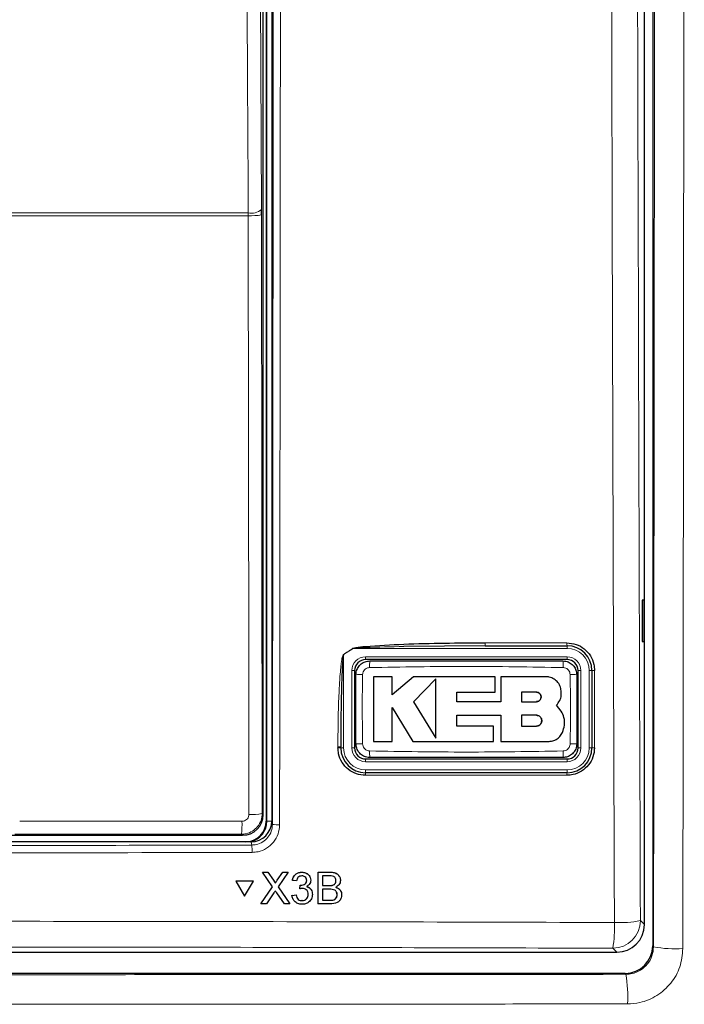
# Model space of a CAD drawing. Header units: millimetres. Extents: x 5 to 418, y 2 to 292.
# Tile 6 of 47: x 78 to 94, y 147 to 171. Entities that reach past the tile are written whole.
import ezdxf

# ---------------------------------------------------------------- set-up
doc = ezdxf.new("R2010")
doc.units = ezdxf.units.MM

msp = doc.modelspace()

# ---------------------------------------------------------------- linework, layer by layer
at = {"color": 7, "linetype": 'Continuous', "lineweight": 25}
for p, q in [((93.6388, 217.7417), (93.6388, 148.3058)), ((93.4376, 148.818), (93.4376, 194.0306)), ((84.2317, 151.4748), (84.2317, 188.7964)), ((84.3043, 188.9522), (84.3043, 151.3189)), ((84.4376, 188.9857), (84.4376, 151.3201)), ((84.1896, 165.9564), (84.1892, 166.0874)), ((93.4359, 156.6523), (93.3852, 156.6532)), ((93.3852, 156.6532), (93.3852, 155.6513)), ((93.4359, 155.6522), (93.4359, 156.6523)), ((89.5911, 155.5522), (87.6284, 155.5354)), ((89.5911, 155.5522), (91.571, 155.5522)), ((93.3852, 155.6513), (93.4359, 155.6522)), ((91.571, 155.2189), (86.7043, 155.2189)), ((86.4376, 154.9522), (86.4376, 153.0856)), ((87.3486, 154.8036), (86.8977, 154.8036)), ((87.3486, 154.3664), (87.3486, 154.8036)), ((87.8617, 154.8036), (87.3486, 154.3664)), ((89.8292, 154.8036), (87.8617, 154.8036)), ((89.8292, 154.4333), (89.8292, 154.8036)), ((89.9717, 154.8036), (89.9717, 154.1969)), ((91.0561, 154.8036), (89.9717, 154.8036)), ((91.8376, 153.0856), (91.8376, 154.9522)), ((92.171, 154.9522), (92.171, 153.0856)), ((88.3994, 154.7548), (87.8617, 154.2016)), ((88.9098, 154.4333), (89.8292, 154.4333)), ((88.9098, 154.1969), (88.9098, 154.4333)), ((90.8285, 154.4304), (90.4716, 154.4304)), ((90.4716, 154.4304), (90.4716, 154.2016)), ((87.3483, 154.0586), (87.8446, 153.2429)), ((87.3483, 153.2429), (87.3483, 154.0586)), ((87.8617, 154.2016), (88.3994, 153.3178)), ((89.9717, 154.1969), (88.9098, 154.1969)), ((90.4716, 154.2016), (90.8285, 154.2016)), ((91.4305, 153.9739), (91.3138, 154.1184)), ((88.9101, 153.8741), (89.9717, 153.8741)), ((88.9101, 153.6127), (88.9101, 153.8741)), ((89.9717, 153.8741), (89.9717, 153.2429)), ((90.4716, 153.8741), (90.4716, 153.6127)), ((90.8285, 153.8741), (90.4716, 153.8741)), ((89.7923, 153.6127), (88.9101, 153.6127)), ((89.7923, 153.2429), (89.7923, 153.6127)), ((90.4716, 153.6127), (90.8285, 153.6127)), ((86.1043, 153.0856), (86.1043, 153.1086)), ((86.8977, 153.2429), (87.3483, 153.2429)), ((87.8446, 153.2429), (89.7923, 153.2429)), ((89.9717, 153.2429), (91.1355, 153.2429)), ((86.7043, 152.8189), (91.571, 152.8189)), ((91.571, 152.4856), (86.7043, 152.4856)), ((77.9224, 150.9748), (83.7318, 150.9748)), ((83.9383, 150.8189), (62.9369, 150.8189)), ((84.2138, 150.0861), (84.344, 150.0861)), ((84.215, 150.0839), (84.2138, 150.0861)), ((84.458, 149.7305), (84.215, 150.0839)), ((84.215, 150.0839), (84.3451, 150.0839)), ((84.3451, 150.0839), (84.344, 150.0861)), ((84.344, 150.0861), (84.4772, 149.8924)), ((84.3451, 150.0839), (84.4784, 149.8902)), ((84.5682, 149.89), (84.7018, 150.0839)), ((84.8338, 150.0839), (84.5891, 149.7293)), ((84.7018, 150.0839), (84.7007, 150.086)), ((84.7018, 150.0839), (84.8338, 150.0839)), ((84.8338, 150.0839), (84.8327, 150.086)), ((85.1614, 150.0839), (85.1602, 150.086)), ((85.5543, 149.3189), (85.5561, 150.0839)), ((85.5561, 150.0839), (85.555, 150.086)), ((85.5561, 150.0839), (85.843, 150.0839)), ((83.571, 149.8677), (83.5698, 149.8699)), ((83.9929, 149.8699), (83.5698, 149.8699)), ((83.9941, 149.8677), (83.571, 149.8677)), ((83.571, 149.8677), (83.7817, 149.5018)), ((83.7817, 149.5018), (83.9941, 149.8677)), ((83.9941, 149.8677), (83.9929, 149.8699)), ((84.5098, 149.8404), (84.5085, 149.8429)), ((84.9368, 149.8877), (84.9357, 149.8899)), ((85.035, 149.8779), (84.9368, 149.8877)), ((85.1225, 149.7701), (85.1214, 149.7722)), ((85.1367, 149.769), (85.1355, 149.7711)), ((85.2806, 149.8862), (85.2795, 149.8883)), ((85.3565, 149.9776), (85.3552, 149.98)), ((85.664, 149.9956), (85.6634, 149.7602)), ((85.8099, 149.9956), (85.664, 149.9956)), ((85.9134, 149.7693), (85.9123, 149.7715)), ((85.9878, 149.8761), (85.9866, 149.8783)), ((86.0731, 149.9756), (86.0718, 149.9781)), ((84.1739, 149.3189), (84.458, 149.7305)), ((84.4876, 149.5822), (84.3057, 149.3189)), ((84.741, 149.3189), (84.5552, 149.5892)), ((84.5891, 149.7293), (84.8713, 149.3189)), ((84.9261, 149.5249), (85.0244, 149.5347)), ((85.0244, 149.5347), (85.0232, 149.5368)), ((85.1122, 149.6818), (85.1111, 149.6839)), ((85.1122, 149.6818), (85.1225, 149.7701)), ((85.3191, 149.5498), (85.318, 149.552)), ((85.3942, 149.6496), (85.393, 149.652)), ((85.6632, 149.672), (85.6626, 149.4072)), ((85.832, 149.672), (85.6632, 149.672)), ((85.6634, 149.7602), (85.8213, 149.7602)), ((86.0165, 149.5396), (86.0153, 149.5418)), ((86.1039, 149.6268), (86.1025, 149.6293)), ((84.1739, 149.3189), (84.1727, 149.3211)), ((84.3057, 149.3189), (84.1739, 149.3189)), ((84.8713, 149.3189), (84.741, 149.3189)), ((84.8713, 149.3189), (84.8702, 149.321)), ((84.9261, 149.5249), (84.925, 149.527)), ((84.9521, 149.4322), (84.9534, 149.4298)), ((85.1677, 149.3974), (85.1666, 149.3995)), ((85.5543, 149.3189), (85.5531, 149.3211)), ((85.8419, 149.3189), (85.5543, 149.3189)), ((85.6626, 149.4072), (85.8438, 149.4072)), ((85.9094, 149.4109), (85.9082, 149.413)), ((54.1034, 148.1522), (92.7719, 148.1522)), ((92.9722, 147.6392), (53.903, 147.6392))]:
    msp.add_line(p, q, dxfattribs=at)
at = {"color": 7, "linetype": 'Continuous', "lineweight": 18}
for p, q in [((84.3189, 151.3189), (84.3189, 188.9522)), ((63.008, 166.0011), (83.8673, 166.0011)), ((83.868, 165.9356), (83.8673, 166.0011)), ((84.1896, 165.9564), (84.2053, 151.5011)), ((83.868, 165.9356), (63.0072, 165.9356)), ((86.4006, 155.4856), (86.171, 155.3382)), ((86.398, 155.4896), (86.4006, 155.4856)), ((91.571, 155.4856), (86.4006, 155.4856)), ((89.5878, 155.623), (91.5673, 155.623)), ((91.571, 155.4856), (91.571, 155.5522)), ((86.171, 155.3382), (86.1684, 155.3423)), ((86.171, 155.3382), (86.171, 153.0856)), ((86.7043, 155.2856), (91.571, 155.2856)), ((86.7043, 155.2856), (86.7043, 155.2189)), ((91.571, 155.2856), (91.571, 155.2189)), ((86.371, 153.0856), (86.371, 154.9522)), ((86.371, 154.9522), (86.4376, 154.9522)), ((91.8376, 154.9522), (91.9043, 154.9522)), ((91.9043, 154.9522), (91.9043, 153.0856)), ((92.1043, 153.0856), (92.1043, 154.9522)), ((92.1043, 154.9522), (92.171, 154.9522)), ((86.0351, 153.0898), (86.0351, 153.1128)), ((86.171, 153.0856), (86.1043, 153.0856)), ((86.371, 153.0856), (86.4376, 153.0856)), ((91.8376, 153.0856), (91.9043, 153.0856)), ((92.1043, 153.0856), (92.171, 153.0856)), ((86.7043, 152.8189), (86.7043, 152.7522)), ((91.571, 152.7522), (86.7043, 152.7522)), ((91.571, 152.8189), (91.571, 152.7522)), ((91.5673, 152.4232), (86.7016, 152.4232)), ((86.7043, 152.5522), (91.571, 152.5522)), ((86.7043, 152.5522), (86.7043, 152.4856)), ((91.571, 152.5522), (91.571, 152.4856)), ((84.2053, 151.5011), (84.2317, 151.4748)), ((84.3189, 151.3189), (84.3043, 151.3189)), ((84.3189, 151.3189), (84.4376, 151.3189)), ((84.4376, 151.3201), (84.4536, 151.2398)), ((83.7318, 150.9748), (83.7055, 151.0011)), ((83.9541, 150.7395), (83.9383, 150.8189)), ((85.843, 150.0839), (85.8418, 150.0861)), ((84.4784, 149.8902), (84.4772, 149.8924)), ((84.5682, 149.89), (84.567, 149.8922)), ((85.8213, 149.7602), (85.8202, 149.7624)), ((85.8438, 149.4072), (85.8427, 149.4094)), ((93.3405, 148.9151), (93.4376, 148.818)), ((92.7719, 148.1522), (92.6748, 148.2494)), ((93.6388, 148.3058), (93.6594, 148.2852)), ((92.9926, 147.6188), (92.9722, 147.6392))]:
    msp.add_line(p, q, dxfattribs=at)
at = {"color": 7, "linetype": 'Continuous', "lineweight": 18, "flags": 128}
for points in [[(84.1095, 183.0992), (84.1492, 174.6152), (84.1892, 166.0874)], [(83.8673, 166.0011), (83.8642, 166.645), (83.8521, 169.2206), (83.8037, 179.5229), (83.7873, 183.0129)], [(83.8838, 151.4804), (83.8831, 152.1458), (83.8802, 154.8072), (83.868, 165.9356)]]:
    msp.add_lwpolyline(points, dxfattribs=at)
at = {"color": 7, "linetype": 'Continuous', "lineweight": 18}
for centre, radius, start, end in [((83.9363, 166.3871), 0.3921, 259.85332, 310.15136), ((83.9427, 167.2789), 1.3454, 266.81598, 280.57109), ((89.957, 155.6046), 0.3697, 177.15423, 188.14169), ((91.8967, 155.6046), 0.33, 176.81302, 189.1309), ((91.571, 154.9522), 0.5333, 0, 90), ((86.7043, 154.9522), 0.3333, 90, 180), ((91.571, 154.9522), 0.3333, 0, 90), ((88.8202, 155.0645), 2.0195, 176.56216, 181.10549), ((89.456, 155.0645), 2.0186, 358.89403, 3.43939), ((86.5922, 152.9242), 1.9319, 88.84251, 93.59694), ((91.6831, 152.9241), 1.932, 86.40337, 91.15738), ((92.2188, 154.7022), 0.2546, 86.60847, 100.82355), ((86.0528, 152.8318), 0.2815, 79.45271, 93.60081), ((86.5922, 155.1129), 1.9311, 266.40183, 271.15784), ((91.6831, 155.1127), 1.9309, 268.842, 273.5986), ((86.0528, 152.8089), 0.2814, 79.44904, 93.60204), ((86.7043, 153.0856), 0.5333, 180, 270), ((86.7043, 153.0856), 0.3333, 180, 270), ((88.8171, 152.9733), 2.0164, 178.89291, 183.443), ((89.457, 152.9733), 2.0176, 356.55901, 1.10646), ((91.571, 153.0856), 0.5333, 270, 0), ((91.571, 153.0856), 0.3333, 270, 0), ((92.2188, 152.8428), 0.2475, 86.51262, 101.13723), ((87.0813, 152.4381), 0.38, 172.81916, 182.25153), ((91.8464, 152.4381), 0.2795, 170.21, 183.05606), ((83.9585, 152.8234), 1.3451, 266.81619, 280.57211), ((81.4258, 151.2423), 2.2924, 353.962, 1.78482), ((84.5838, 151.936), 0.7083, 259.41118, 273.41218), ((82.2495, 150.5996), 1.7104, 358.75889, 4.69162), ((92.6726, 148.9172), 0.6679, 270.1836, 359.8164), ((89.7697, 148.7438), 2.9468, 350.34001, 2.46103), ((92.8424, 151.4815), 2.6143, 267.18174, 280.98479), ((94.1909, 150.9601), 2.7272, 258.76272, 273.71764), ((89.7674, 147.0844), 3.2692, 356.85069, 9.40943)]:
    msp.add_arc(centre, radius, start, end, dxfattribs=at)
at = {"color": 7, "linetype": 'Continuous', "lineweight": 25}
for centre, radius, start, end in [((91.571, 154.9522), 0.6, 0, 90), ((86.7043, 154.9522), 0.2667, 90, 180), ((91.571, 154.9522), 0.2667, 0, 90), ((86.7043, 153.0856), 0.6, 180, 270), ((86.7043, 153.0856), 0.2667, 180, 270), ((91.571, 153.0856), 0.6, 270, 0), ((91.571, 153.0856), 0.2667, 270, 0), ((83.8043, 151.3189), 0.5, 270, 0), ((83.8043, 151.3189), 0.5146, 283.67927, 0)]:
    msp.add_arc(centre, radius, start, end, dxfattribs=at)
for centre, major_axis, ratio, start_param, end_param in [((83.7317, 151.4748), (0.3536, 0.3536), 0.9998985, 3.9271431, 5.4976349), ((83.9375, 151.3208), (0.0982, -0.4923), 0.9960441, 6.0870179, 7.6562931), ((92.77, 148.8198), (0.4727, -0.4727), 0.9972647, 5.4991567, 7.0672139), ((92.972, 148.306), (0.4716, -0.4716), 0.9996346, 5.4979394, 7.0684312)]:
    msp.add_ellipse(centre, major_axis=major_axis, ratio=ratio, start_param=start_param, end_param=end_param, dxfattribs=at)
at = {"color": 7, "linetype": 'Continuous', "lineweight": 18}
msp.add_ellipse((73.4376, 145.8719), major_axis=(294.0328, 0), ratio=0.0174551, start_param=1.5358685, end_param=1.5544927, dxfattribs=at)
for points, knots in [([(92.7138, 148.8704), (92.7123, 149.3138), (92.7044, 151.531), (92.6734, 160.8459), (92.6371, 174.1502), (92.6181, 185.6877), (92.6108, 190.117)], [0, 0, 0, 0, 0.0322876, 0.1614382, 0.6780666, 1, 1, 1, 1]), ([(93.2379, 190.1352), (93.2496, 183.2617), (93.273, 169.5118), (93.318, 155.7816), (93.3405, 148.9151)], [0, 0, 0, 0, 0.4998997, 1, 1, 1, 1]), ([(93.6594, 148.2852), (93.667, 155.1076), (93.6785, 165.4399), (93.6887, 179.2985), (93.6922, 186.3297), (93.694, 189.8456)], [0, 0, 0, 0, 0.4928622, 0.7464149, 1, 1, 1, 1]), ([(94.4025, 189.8287), (94.4007, 186.3108), (94.3971, 179.2745), (94.3869, 165.4061), (94.3753, 155.066), (94.3677, 148.2386)], [0, 0, 0, 0, 0.2535527, 0.5071378, 1, 1, 1, 1]), ([(84.4536, 151.2398), (84.4603, 157.5335), (84.4735, 170.123), (84.4808, 182.7286), (84.4844, 189.0325)], [0, 0, 0, 0, 0.4999168, 1, 1, 1, 1]), ([(84.6567, 189.0277), (84.6567, 188.9167), (84.6564, 188.3613), (84.6552, 186.029), (84.6499, 176.7003), (84.6405, 164.6527), (84.6294, 154.3919), (84.6259, 151.229)], [0, 0, 0, 0, 0.00880866, 0.0440433, 0.18498232, 0.74876631, 1, 1, 1, 1]), ([(86.1684, 155.3423), (86.2059, 155.3662), (86.2826, 155.415), (86.3589, 155.4644), (86.398, 155.4896)], [0, 0, 0, 0, 0.4887733, 1, 1, 1, 1]), ([(87.6284, 155.5354), (87.3188, 155.527), (86.9319, 155.5165), (86.5214, 155.5045), (86.4228, 155.4891), (86.4006, 155.4856)], [0, 0, 0, 0, 0.75653229, 0.94513157, 1, 1, 1, 1]), ([(86.0351, 153.1128), (86.0353, 153.2015), (86.0365, 153.6451), (86.0493, 154.2105), (86.08, 154.7603), (86.0999, 154.9999), (86.1168, 155.1445), (86.1303, 155.2312), (86.1432, 155.2886), (86.1528, 155.3228), (86.1645, 155.3395), (86.1676, 155.3417), (86.1684, 155.3423)], [0, 0, 0, 0, 0.1187958, 0.5940496, 0.7569485, 0.8560529, 0.9159262, 0.9518655, 0.9733043, 0.994839, 0.9987729, 1, 1, 1, 1]), ([(86.801, 155.0255), (86.7822, 155.0233), (86.7444, 155.0189), (86.6941, 154.9894), (86.6557, 154.9466), (86.6348, 154.8994), (86.6322, 154.868), (86.6312, 154.8557)], [0, 0, 0, 0, 0.2133959, 0.4285917, 0.6443188, 0.859268, 1, 1, 1, 1]), ([(91.4742, 155.0255), (90.6955, 155.039), (89.1378, 155.0659), (87.5801, 155.039), (86.801, 155.0255)], [0, 0, 0, 0, 0.4998954, 1, 1, 1, 1]), ([(91.6441, 154.8557), (91.6419, 154.8745), (91.6375, 154.9124), (91.6079, 154.9627), (91.565, 155.001), (91.5178, 155.0219), (91.4866, 155.0245), (91.4742, 155.0255)], [0, 0, 0, 0, 0.2138446, 0.4291993, 0.6449134, 0.8596426, 1, 1, 1, 1]), ([(86.6312, 154.8557), (86.6275, 154.6382), (86.6179, 154.0804), (86.6261, 153.5225), (86.6312, 153.1822)], [0, 0, 0, 0, 0.3898707, 1, 1, 1, 1]), ([(91.6441, 153.1822), (91.6478, 153.3996), (91.6574, 153.9574), (91.6491, 154.5153), (91.6441, 154.8557)], [0, 0, 0, 0, 0.38987243, 1, 1, 1, 1]), ([(92.2338, 154.9563), (92.2338, 154.912), (92.2338, 154.6902), (92.2338, 154.068), (92.2338, 153.4902), (92.2338, 153.0898)], [0, 0, 0, 0, 0.0712947, 0.3564733, 1, 1, 1, 1]), ([(86.6312, 153.1822), (86.6334, 153.1633), (86.6378, 153.1254), (86.6674, 153.0751), (86.7102, 153.0368), (86.7574, 153.016), (86.7887, 153.0133), (86.801, 153.0123)], [0, 0, 0, 0, 0.2138472, 0.4292026, 0.6449166, 0.8596444, 1, 1, 1, 1]), ([(91.4742, 153.0123), (91.493, 153.0145), (91.5309, 153.0189), (91.5812, 153.0484), (91.6195, 153.0912), (91.6404, 153.1385), (91.643, 153.1698), (91.6441, 153.1822)], [0, 0, 0, 0, 0.2133947, 0.4285895, 0.6443155, 0.8592654, 1, 1, 1, 1]), ([(86.801, 153.0123), (87.5797, 152.9988), (89.1375, 152.9719), (90.6952, 152.9988), (91.4742, 153.0123)], [0, 0, 0, 0, 0.4998954, 1, 1, 1, 1]), ([(84.2053, 151.5011), (84.1998, 151.445), (84.1888, 151.3325), (84.1027, 151.1827), (83.9761, 151.0698), (83.8356, 151.0098), (83.7426, 151.0036), (83.7055, 151.0011)], [0, 0, 0, 0, 0.214575, 0.4294572, 0.6438367, 0.8576313, 1, 1, 1, 1]), ([(83.7171, 151.3137), (83.7295, 151.3145), (83.7605, 151.3165), (83.8074, 151.3365), (83.8497, 151.3742), (83.8784, 151.4242), (83.882, 151.4617), (83.8838, 151.4804)], [0, 0, 0, 0, 0.1424488, 0.3561852, 0.5704207, 0.7852495, 1, 1, 1, 1]), ([(78.347, 151.3161), (78.5324, 151.316), (79.6065, 151.3157), (81.3967, 151.315), (83.0011, 151.3141), (83.7171, 151.3137)], [0, 0, 0, 0, 0.1035199, 0.5999338, 1, 1, 1, 1]), ([(83.9541, 150.7395), (83.9907, 150.742), (84.0832, 150.7484), (84.2235, 150.8083), (84.3505, 150.9215), (84.4369, 151.0713), (84.4481, 151.1836), (84.4536, 151.2398)], [0, 0, 0, 0, 0.1400742, 0.35505, 0.5700538, 0.7850316, 1, 1, 1, 1]), ([(84.6259, 151.229), (84.6185, 151.1542), (84.6036, 151.0044), (84.4883, 150.8048), (84.3189, 150.654), (84.1317, 150.5743), (84.0082, 150.5659), (83.9595, 150.5626)], [0, 0, 0, 0, 0.2149317, 0.4298773, 0.6448764, 0.8598859, 1, 1, 1, 1]), ([(62.9211, 150.7395), (66.4248, 150.7322), (73.4358, 150.7175), (80.4468, 150.7322), (83.9541, 150.7395)], [0, 0, 0, 0, 0.4997441, 1, 1, 1, 1]), ([(83.9595, 150.5626), (83.8484, 150.5623), (83.2931, 150.5608), (80.9607, 150.5549), (76.398, 150.5475), (69.9371, 150.5468), (65.2562, 150.5573), (62.9158, 150.5626)], [0, 0, 0, 0, 0.0158376, 0.0791881, 0.332598, 0.666299, 1, 1, 1, 1]), ([(54.1614, 148.8704), (54.6051, 148.8717), (56.8237, 148.8784), (62.598, 148.8925), (71.4908, 148.9027), (82.1288, 148.8979), (89.1982, 148.8795), (92.7138, 148.8704)], [0, 0, 0, 0, 0.03456624, 0.17283554, 0.44954959, 0.72626364, 1, 1, 1, 1]), ([(92.6748, 148.2494), (89.4763, 148.2578), (83.0793, 148.2748), (73.46, 148.2812), (63.8295, 148.2749), (57.4102, 148.2579), (54.2005, 148.2494)], [0, 0, 0, 0, 0.2495637, 0.4991275, 0.7495637, 1, 1, 1, 1]), ([(93.6594, 148.2852), (93.6519, 148.2105), (93.637, 148.0612), (93.522, 147.8615), (93.3529, 147.7108), (93.1656, 147.6306), (93.042, 147.6222), (92.9926, 147.6188)], [0, 0, 0, 0, 0.21503447, 0.42964789, 0.64376187, 0.85780447, 1, 1, 1, 1]), ([(93.0317, 146.9048), (93.1306, 146.9114), (93.3788, 146.928), (93.7541, 147.0884), (94.0927, 147.39), (94.323, 147.7895), (94.3528, 148.0889), (94.3677, 148.2386)], [0, 0, 0, 0, 0.14219086, 0.35647684, 0.57086591, 0.78546862, 1, 1, 1, 1]), ([(53.8826, 147.6188), (55.8489, 147.617), (60.0878, 147.6131), (66.6062, 147.6097), (73.4349, 147.6084), (80.2649, 147.6097), (86.786, 147.613), (91.0262, 147.617), (92.9926, 147.6188)], [0, 0, 0, 0, 0.150956, 0.3254264, 0.4998969, 0.6744672, 0.8490374, 1, 1, 1, 1]), ([(93.0317, 146.9048), (91.0613, 146.9029), (86.8126, 146.8989), (80.2785, 146.8955), (73.4349, 146.8943), (66.5926, 146.8955), (60.0612, 146.8989), (55.8138, 146.9029), (53.8436, 146.9048)], [0, 0, 0, 0, 0.1509637, 0.3255339, 0.5001042, 0.674574, 0.8490439, 1, 1, 1, 1])]:
    msp.add_open_spline(points, degree=3, knots=knots, dxfattribs=at)
at = {"color": 7, "linetype": 'Continuous', "lineweight": 25}
for points, knots in [([(86.398, 155.4896), (86.4201, 155.4966), (86.5165, 155.5269), (86.9303, 155.5518), (87.9671, 155.6163), (88.9328, 155.6203), (89.5878, 155.623)], [0, 0, 0, 0, 0.0217458, 0.0946594, 0.3858775, 1, 1, 1, 1]), ([(91.5673, 155.623), (91.6424, 155.6156), (91.7925, 155.6008), (91.9924, 155.4855), (92.1432, 155.3159), (92.2226, 155.1285), (92.2307, 155.0049), (92.2338, 154.9563)], [0, 0, 0, 0, 0.2148595, 0.4297052, 0.6450146, 0.8605847, 1, 1, 1, 1]), ([(86.171, 155.3382), (86.1706, 155.3377), (86.1688, 155.3351), (86.163, 155.3173), (86.1583, 155.2841), (86.1519, 155.2268), (86.1451, 155.1403), (86.1367, 154.9956), (86.1268, 154.756), (86.1114, 154.206), (86.105, 153.6409), (86.1044, 153.1973), (86.1043, 153.1086)], [0, 0, 0, 0, 0.0008969, 0.0042175, 0.0248093, 0.0459394, 0.0816594, 0.1414388, 0.24064, 0.4039323, 0.8807844, 1, 1, 1, 1]), ([(86.471, 154.8522), (86.4726, 154.8769), (86.4767, 154.9388), (86.5167, 155.0326), (86.592, 155.1171), (86.6919, 155.1745), (86.7668, 155.1819), (86.8043, 155.1856)], [0, 0, 0, 0, 0.14147394, 0.35611821, 0.57075888, 0.78538601, 1, 1, 1, 1]), ([(86.8043, 155.1856), (87.5822, 155.1856), (89.1378, 155.1856), (90.6933, 155.1856), (91.471, 155.1856)], [0, 0, 0, 0, 0.5001048, 1, 1, 1, 1]), ([(91.471, 155.1856), (91.4956, 155.184), (91.5575, 155.1799), (91.6513, 155.1399), (91.7358, 155.0645), (91.7932, 154.9646), (91.8006, 154.8897), (91.8043, 154.8522)], [0, 0, 0, 0, 0.1414239, 0.3560694, 0.5707203, 0.7853678, 1, 1, 1, 1]), ([(86.471, 153.1856), (86.471, 153.5245), (86.471, 154.0801), (86.471, 154.6356), (86.471, 154.8522)], [0, 0, 0, 0, 0.6100731, 1, 1, 1, 1]), ([(86.8977, 154.8036), (86.8977, 154.5984), (86.8977, 154.0783), (86.8977, 153.558), (86.8977, 153.2429)], [0, 0, 0, 0, 0.3944639, 1, 1, 1, 1]), ([(91.4305, 154.4291), (91.4264, 154.4712), (91.4181, 154.5553), (91.3537, 154.6675), (91.2588, 154.7522), (91.1534, 154.7972), (91.0838, 154.8018), (91.0561, 154.8036)], [0, 0, 0, 0, 0.2145095, 0.4290165, 0.6435823, 0.8581821, 1, 1, 1, 1]), ([(91.8043, 154.8522), (91.8043, 154.5133), (91.8043, 153.9577), (91.8043, 153.4022), (91.8043, 153.1856)], [0, 0, 0, 0, 0.610073, 1, 1, 1, 1]), ([(88.3994, 153.3178), (88.3994, 153.5221), (88.3994, 154.0004), (88.3994, 154.4801), (88.3994, 154.7548)], [0, 0, 0, 0, 0.4272676, 1, 1, 1, 1]), ([(90.8285, 154.2016), (90.8414, 154.2029), (90.8673, 154.2054), (90.9016, 154.2253), (90.9276, 154.2545), (90.9424, 154.2909), (90.9443, 154.3301), (90.9331, 154.3676), (90.9101, 154.3993), (90.8781, 154.4214), (90.8491, 154.4297), (90.8324, 154.4302), (90.8285, 154.4304)], [0, 0, 0, 0, 0.107912, 0.2158215, 0.3237606, 0.431549, 0.5390752, 0.6463231, 0.7533518, 0.8602722, 0.9672328, 1, 1, 1, 1]), ([(90.8285, 154.4304), (90.8414, 154.4291), (90.8671, 154.4266), (90.9013, 154.4069), (90.9273, 154.3779), (90.9422, 154.3418), (90.9444, 154.3028), (90.9335, 154.2653), (90.9108, 154.2334), (90.8788, 154.2109), (90.8496, 154.2023), (90.8326, 154.2017), (90.8285, 154.2016)], [0, 0, 0, 0, 0.1072013, 0.2144115, 0.3214264, 0.4283404, 0.5353131, 0.6424692, 0.7498884, 0.8575849, 0.9654849, 1, 1, 1, 1]), ([(91.3138, 154.1184), (91.3424, 154.153), (91.3995, 154.2222), (91.4318, 154.3354), (91.4309, 154.4046), (91.4305, 154.4291)], [0, 0, 0, 0, 0.3920945, 0.7842199, 1, 1, 1, 1]), ([(90.8285, 153.6127), (90.8432, 153.6141), (90.8726, 153.617), (90.9117, 153.6395), (90.9414, 153.6726), (90.9584, 153.7139), (90.9609, 153.7585), (90.9485, 153.8013), (90.9225, 153.8378), (90.886, 153.8635), (90.8526, 153.8733), (90.8332, 153.8739), (90.8285, 153.8741)], [0, 0, 0, 0, 0.1072306, 0.2144698, 0.3215203, 0.4284677, 0.5354559, 0.6425997, 0.7499807, 0.8576276, 0.9654903, 1, 1, 1, 1]), ([(90.8285, 153.8741), (90.8433, 153.8726), (90.8728, 153.8697), (90.912, 153.847), (90.9417, 153.8137), (90.9586, 153.7721), (90.9608, 153.7273), (90.948, 153.6845), (90.9218, 153.6483), (90.8851, 153.6229), (90.852, 153.6134), (90.833, 153.6128), (90.8285, 153.6127)], [0, 0, 0, 0, 0.10791797, 0.21583487, 0.32374849, 0.43148866, 0.53897013, 0.64619528, 0.75323005, 0.86017918, 0.9671761, 1, 1, 1, 1]), ([(91.4566, 153.4585), (91.4772, 153.5161), (91.5185, 153.6313), (91.507, 153.8161), (91.4555, 153.9224), (91.4305, 153.9739)], [0, 0, 0, 0, 0.3406013, 0.6812116, 1, 1, 1, 1]), ([(91.1355, 153.2429), (91.1745, 153.2467), (91.2525, 153.2543), (91.3559, 153.3142), (91.4232, 153.3874), (91.4482, 153.4406), (91.4566, 153.4585)], [0, 0, 0, 0, 0.28497304, 0.56994389, 0.85495939, 1, 1, 1, 1]), ([(86.8043, 152.8522), (86.7797, 152.8539), (86.7177, 152.858), (86.624, 152.8979), (86.5394, 152.9733), (86.482, 153.0732), (86.4746, 153.1481), (86.471, 153.1856)], [0, 0, 0, 0, 0.141424, 0.3560694, 0.5707203, 0.7853678, 1, 1, 1, 1]), ([(91.8043, 153.1856), (91.8027, 153.161), (91.7986, 153.099), (91.7586, 153.0053), (91.6832, 152.9207), (91.5833, 152.8633), (91.5084, 152.8559), (91.471, 152.8522)], [0, 0, 0, 0, 0.14147436, 0.35611851, 0.57075907, 0.78538612, 1, 1, 1, 1]), ([(86.7016, 152.4232), (86.6266, 152.4305), (86.4766, 152.4453), (86.2769, 152.5603), (86.1261, 152.7296), (86.0464, 152.9171), (86.0383, 153.0409), (86.0351, 153.0898)], [0, 0, 0, 0, 0.2145899, 0.429169, 0.6441593, 0.8595151, 1, 1, 1, 1]), ([(92.2338, 153.0898), (92.2265, 153.015), (92.2118, 152.8654), (92.0972, 152.6657), (91.9286, 152.5151), (91.7411, 152.4347), (91.617, 152.4265), (91.5673, 152.4232)], [0, 0, 0, 0, 0.2145203, 0.4290546, 0.6431246, 0.8569356, 1, 1, 1, 1]), ([(91.471, 152.8522), (90.693, 152.8522), (89.1375, 152.8522), (87.5819, 152.8522), (86.8043, 152.8522)], [0, 0, 0, 0, 0.5001049, 1, 1, 1, 1]), ([(84.9356, 149.89), (84.9432, 149.9197), (84.9585, 149.9791), (85.0164, 150.0454), (85.088, 150.0812), (85.1361, 150.0845), (85.1602, 150.0861)], [0, 0, 0, 0, 0.2802532, 0.5595228, 0.7795924, 1, 1, 1, 1]), ([(84.9368, 149.8877), (84.9444, 149.9175), (84.9596, 149.9769), (85.0176, 150.0431), (85.0892, 150.0789), (85.1373, 150.0822), (85.1614, 150.0839)], [0, 0, 0, 0, 0.2802532, 0.5595228, 0.7795924, 1, 1, 1, 1]), ([(85.1602, 150.0861), (85.1903, 150.0829), (85.2505, 150.0765), (85.3216, 150.0349), (85.3446, 149.9935), (85.3529, 149.9786)], [0, 0, 0, 0, 0.39101085, 0.78130567, 1, 1, 1, 1]), ([(85.1614, 150.0839), (85.1918, 150.0808), (85.2525, 150.0747), (85.3262, 150.0276), (85.3706, 149.9609), (85.3761, 149.9133), (85.3788, 149.8894)], [0, 0, 0, 0, 0.2801842, 0.5598553, 0.7799999, 1, 1, 1, 1]), ([(85.8418, 150.0861), (85.8755, 150.0849), (85.9427, 150.0824), (86.0302, 150.0441), (86.0587, 149.9958), (86.0699, 149.9768)], [0, 0, 0, 0, 0.3793731, 0.7557691, 1, 1, 1, 1]), ([(85.843, 150.0839), (85.877, 150.0828), (85.9447, 150.0806), (86.0331, 150.0385), (86.0855, 149.9651), (86.0924, 149.9121), (86.0959, 149.8856)], [0, 0, 0, 0, 0.2811161, 0.5600262, 0.7801115, 1, 1, 1, 1]), ([(84.4772, 149.8924), (84.4861, 149.8795), (84.4972, 149.8634), (84.5064, 149.8462), (84.5083, 149.8428)], [0, 0, 0, 0, 0.800203, 1, 1, 1, 1]), ([(84.4784, 149.8902), (84.4869, 149.8772), (84.4989, 149.859), (84.5136, 149.8351), (84.5165, 149.8232), (84.5179, 149.8173)], [0, 0, 0, 0, 0.5612769, 0.7817626, 1, 1, 1, 1]), ([(84.5168, 149.8195), (84.5261, 149.8331), (84.5428, 149.8573), (84.5596, 149.8816), (84.567, 149.8923)], [0, 0, 0, 0, 0.5599999, 1, 1, 1, 1]), ([(84.5179, 149.8173), (84.5273, 149.8308), (84.544, 149.8551), (84.5608, 149.8794), (84.5682, 149.89)], [0, 0, 0, 0, 0.5599999, 1, 1, 1, 1]), ([(85.1642, 149.9956), (85.1461, 149.994), (85.11, 149.9907), (85.0675, 149.9599), (85.0441, 149.9194), (85.038, 149.8918), (85.035, 149.8779)], [0, 0, 0, 0, 0.2800014, 0.5591308, 0.7793201, 1, 1, 1, 1]), ([(85.1214, 149.7723), (85.124, 149.772), (85.1287, 149.7715), (85.1334, 149.7713), (85.1355, 149.7712)], [0, 0, 0, 0, 0.5600031, 1, 1, 1, 1]), ([(85.1367, 149.769), (85.1561, 149.7707), (85.1949, 149.7742), (85.245, 149.7986), (85.277, 149.84), (85.2794, 149.8708), (85.2806, 149.8862)], [0, 0, 0, 0, 0.2806803, 0.5609514, 0.7800568, 1, 1, 1, 1]), ([(85.2806, 149.8862), (85.2787, 149.903), (85.275, 149.9366), (85.2427, 149.9732), (85.2038, 149.9929), (85.1774, 149.9947), (85.1642, 149.9956)], [0, 0, 0, 0, 0.27946, 0.5589523, 0.7792553, 1, 1, 1, 1]), ([(85.2794, 149.8884), (85.2793, 149.9063), (85.2791, 149.9252), (85.2676, 149.9386), (85.2669, 149.9395)], [0, 0, 0, 0, 0.9394832, 1, 1, 1, 1]), ([(85.3788, 149.8894), (85.3771, 149.8712), (85.3735, 149.8348), (85.3401, 149.7762), (85.299, 149.7523), (85.274, 149.7377)], [0, 0, 0, 0, 0.2804963, 0.56100335, 1, 1, 1, 1]), ([(85.9878, 149.8761), (85.9856, 149.8969), (85.9822, 149.9281), (85.9588, 149.9632), (85.9069, 149.9993), (85.853, 149.9973), (85.8099, 149.9956)], [0, 0, 0, 0, 0.2495123, 0.3750187, 0.5002443, 1, 1, 1, 1]), ([(85.8201, 149.7625), (85.8375, 149.7625), (85.8685, 149.7625), (85.8989, 149.7687), (85.9122, 149.7715)], [0, 0, 0, 0, 0.560393, 1, 1, 1, 1]), ([(85.9122, 149.7715), (85.9245, 149.7764), (85.9489, 149.7863), (85.9809, 149.8235), (85.9845, 149.8575), (85.9866, 149.8783)], [0, 0, 0, 0, 0.2808695, 0.5610626, 1, 1, 1, 1]), ([(85.9134, 149.7693), (85.9257, 149.7742), (85.9501, 149.7841), (85.9821, 149.8212), (85.9857, 149.8553), (85.9878, 149.8761)], [0, 0, 0, 0, 0.2808695, 0.5610626, 1, 1, 1, 1]), ([(86.0959, 149.8856), (86.0937, 149.8658), (86.0893, 149.8263), (86.0521, 149.7632), (86.0077, 149.737), (85.9805, 149.721)], [0, 0, 0, 0, 0.280336, 0.5608003, 1, 1, 1, 1]), ([(84.5238, 149.6347), (84.517, 149.625), (84.5048, 149.6075), (84.4929, 149.5899), (84.4876, 149.5822)], [0, 0, 0, 0, 0.5600016, 1, 1, 1, 1]), ([(84.5552, 149.5892), (84.5493, 149.5977), (84.5388, 149.6128), (84.5284, 149.6281), (84.5238, 149.6347)], [0, 0, 0, 0, 0.5599998, 1, 1, 1, 1]), ([(85.0244, 149.5347), (85.0294, 149.5149), (85.0393, 149.4753), (85.0713, 149.426), (85.1194, 149.4006), (85.1516, 149.3984), (85.1677, 149.3974)], [0, 0, 0, 0, 0.2808811, 0.5600727, 0.7796532, 1, 1, 1, 1]), ([(85.1758, 149.6922), (85.1637, 149.6913), (85.1422, 149.6897), (85.1214, 149.6842), (85.1122, 149.6818)], [0, 0, 0, 0, 0.5597721, 1, 1, 1, 1]), ([(85.1225, 149.7701), (85.1252, 149.7698), (85.1299, 149.7693), (85.1346, 149.7691), (85.1367, 149.769)], [0, 0, 0, 0, 0.5600031, 1, 1, 1, 1]), ([(85.4173, 149.5491), (85.4128, 149.5126), (85.4036, 149.4397), (85.3337, 149.3603), (85.25, 149.3153), (85.1927, 149.3112), (85.164, 149.3091)], [0, 0, 0, 0, 0.2794007, 0.5590642, 0.7793783, 1, 1, 1, 1]), ([(85.1665, 149.3996), (85.1892, 149.4017), (85.2345, 149.4059), (85.2852, 149.4475), (85.3138, 149.4989), (85.3165, 149.5343), (85.3179, 149.5521)], [0, 0, 0, 0, 0.2798831, 0.5589932, 0.779319, 1, 1, 1, 1]), ([(85.1677, 149.3974), (85.1904, 149.3995), (85.2357, 149.4037), (85.2864, 149.4453), (85.315, 149.4967), (85.3177, 149.5321), (85.3191, 149.5498)], [0, 0, 0, 0, 0.2798831, 0.5589932, 0.779319, 1, 1, 1, 1]), ([(85.3191, 149.5498), (85.317, 149.5711), (85.3127, 149.6136), (85.2742, 149.6614), (85.2258, 149.6884), (85.1925, 149.691), (85.1758, 149.6922)], [0, 0, 0, 0, 0.2797467, 0.5591709, 0.7794436, 1, 1, 1, 1]), ([(85.2728, 149.7399), (85.2955, 149.7322), (85.3408, 149.7167), (85.381, 149.6795), (85.3908, 149.6544), (85.3918, 149.6517)], [0, 0, 0, 0, 0.4711431, 0.9415637, 1, 1, 1, 1]), ([(85.274, 149.7377), (85.2971, 149.7301), (85.3432, 149.715), (85.3903, 149.6639), (85.4143, 149.606), (85.4163, 149.5681), (85.4173, 149.5491)], [0, 0, 0, 0, 0.27980724, 0.55918542, 0.77940815, 1, 1, 1, 1]), ([(85.8213, 149.7602), (85.8387, 149.7603), (85.8697, 149.7603), (85.9001, 149.7665), (85.9134, 149.7693)], [0, 0, 0, 0, 0.560393, 1, 1, 1, 1]), ([(86.0165, 149.5396), (86.0142, 149.5614), (86.0107, 149.5943), (85.9858, 149.6306), (85.9339, 149.6714), (85.8773, 149.6717), (85.832, 149.672)], [0, 0, 0, 0, 0.2498018, 0.3755461, 0.5011539, 1, 1, 1, 1]), ([(86.1245, 149.538), (86.1221, 149.5128), (86.1172, 149.4623), (86.0797, 149.3941), (85.9904, 149.3246), (85.9032, 149.3213), (85.8419, 149.3189)], [0, 0, 0, 0, 0.1871427, 0.3743187, 0.5607862, 1, 1, 1, 1]), ([(85.9082, 149.4131), (85.9251, 149.4172), (85.9587, 149.4255), (85.9943, 149.4604), (86.0127, 149.5013), (86.0144, 149.5283), (86.0153, 149.5418)], [0, 0, 0, 0, 0.2802899, 0.5590179, 0.7794024, 1, 1, 1, 1]), ([(85.9094, 149.4109), (85.9262, 149.415), (85.9599, 149.4233), (85.9955, 149.4582), (86.0139, 149.499), (86.0156, 149.5261), (86.0165, 149.5396)], [0, 0, 0, 0, 0.2802899, 0.5590179, 0.7794024, 1, 1, 1, 1]), ([(85.9794, 149.7232), (86.0013, 149.715), (86.0451, 149.6986), (86.0867, 149.6612), (86.0983, 149.6341), (86.1007, 149.6285)], [0, 0, 0, 0, 0.4430464, 0.8849027, 1, 1, 1, 1]), ([(85.9805, 149.721), (86.0028, 149.7129), (86.0472, 149.6968), (86.0943, 149.6488), (86.1209, 149.5936), (86.1233, 149.5566), (86.1245, 149.538)], [0, 0, 0, 0, 0.2802111, 0.5596695, 0.7797087, 1, 1, 1, 1]), ([(86.0153, 149.5418), (86.0143, 149.5644), (86.0133, 149.588), (86.0005, 149.6066), (85.9999, 149.6074)], [0, 0, 0, 0, 0.9548008, 1, 1, 1, 1]), ([(84.9542, 149.4337), (84.9503, 149.4395), (84.9315, 149.4668), (84.9279, 149.5005), (84.9249, 149.5271)], [0, 0, 0, 0, 0.2122174, 1, 1, 1, 1]), ([(85.164, 149.3091), (85.1306, 149.3121), (85.0639, 149.3182), (84.9865, 149.3749), (84.9391, 149.4474), (84.9304, 149.499), (84.9261, 149.5249)], [0, 0, 0, 0, 0.2799105, 0.5592491, 0.7794763, 1, 1, 1, 1]), ([(85.8426, 149.4094), (85.8549, 149.4094), (85.8768, 149.4093), (85.8986, 149.4119), (85.9082, 149.4131)], [0, 0, 0, 0, 0.5600993, 1, 1, 1, 1]), ([(85.8438, 149.4072), (85.8561, 149.4072), (85.878, 149.4071), (85.8998, 149.4097), (85.9094, 149.4109)], [0, 0, 0, 0, 0.5600993, 1, 1, 1, 1])]:
    msp.add_open_spline(points, degree=3, knots=knots, dxfattribs=at)

doc.saveas('drawing.dxf')
